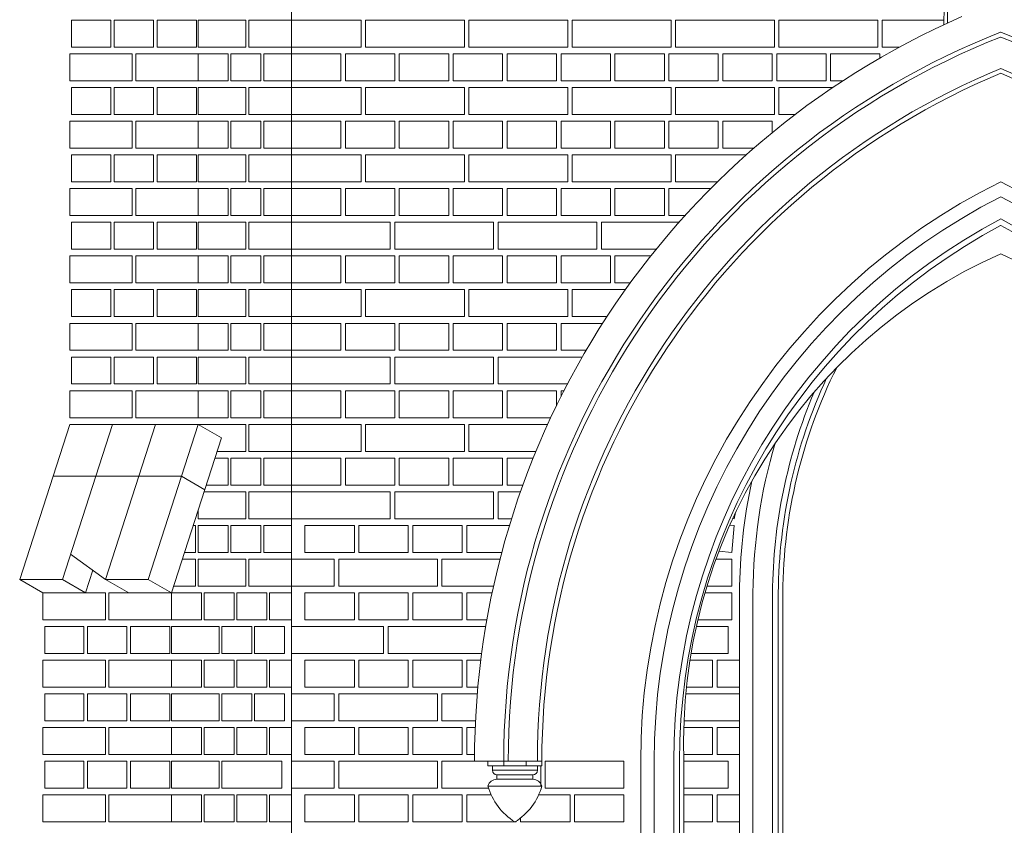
# Model space of a CAD drawing. Header units: millimetres. Extents: x -37887 to 94344, y -69777 to 116976.
# Tile 160 of 205: x 1814 to 4006, y 110778 to 112571. Entities that reach past the tile are written whole.
import ezdxf

# ---------------------------------------------------------------- set-up
doc = ezdxf.new("R2010")
doc.units = ezdxf.units.MM
doc.layers.add('02_odbudowa', color=7, linetype='Continuous', lineweight=30)
doc.layers.add('inwentarka dominiki', color=1, linetype='Continuous', lineweight=13)

# ---------------------------------------------------------------- blocks, each defined once
blk = doc.blocks.new('A$C548F19F9')
at = {"layer": 'inwentarka dominiki'}
for p, q in [((3491.5, 1606.6), (3491.5, 6616.6)), ((3089.2, 5416.6), (3001.8, 5416.6)), ((3001.8, 5416.6), (3001.8, 5356.6)), ((3089.2, 5356.6), (3089.2, 5416.6)), ((3184.6, 5416.6), (3097.1, 5416.6)), ((3097.1, 5416.6), (3097.1, 5356.6)), ((3184.6, 5356.6), (3184.6, 5416.6)), ((3280, 5416.6), (3192.5, 5416.6)), ((3192.5, 5416.6), (3192.5, 5356.6)), ((3280, 5356.6), (3280, 5416.6)), ((3283.9, 5356.6), (3283.9, 5416.6)), ((3283.9, 5416.6), (3390.1, 5416.6)), ((3390.1, 5416.6), (3390.1, 5356.6)), ((3396.2, 5356.6), (3396.2, 5416.6)), ((3396.2, 5416.6), (3491.5, 5416.6)), ((3491.5, 5416.6), (3491.5, 5356.6)), ((3491.5, 5416.6), (3491.5, 5356.6)), ((3646.5, 5416.6), (3491.5, 5416.6)), ((3646.5, 5356.6), (3646.5, 5416.6)), ((3656.5, 5416.6), (3656.5, 5356.6)), ((3876.5, 5416.6), (3656.5, 5416.6)), ((3876.5, 5356.6), (3876.5, 5416.6)), ((3886.5, 5416.6), (3886.5, 5356.6)), ((4106.5, 5416.6), (3886.5, 5416.6)), ((4106.5, 5356.6), (4106.5, 5416.6)), ((4116.5, 5416.6), (4116.5, 5356.6)), ((4336.5, 5416.6), (4116.5, 5416.6)), ((4336.5, 5356.6), (4336.5, 5416.6)), ((4346.5, 5416.6), (4346.5, 5356.6)), ((4566.5, 5416.6), (4346.5, 5416.6)), ((4566.5, 5356.6), (4566.5, 5416.6)), ((4576.5, 5416.6), (4576.5, 5356.6)), ((4796.5, 5416.6), (4576.5, 5416.6)), ((4796.5, 5356.6), (4796.5, 5416.6)), ((4944, 5416.6), (4806.5, 5416.6)), ((4806.5, 5416.6), (4806.5, 5356.6)), ((3001.8, 5356.6), (3089.2, 5356.6)), ((3097.1, 5356.6), (3184.6, 5356.6)), ((3192.5, 5356.6), (3280, 5356.6)), ((3390.1, 5356.6), (3283.9, 5356.6)), ((3491.5, 5356.6), (3396.2, 5356.6)), ((3491.5, 5356.6), (3646.5, 5356.6)), ((3656.5, 5356.6), (3876.5, 5356.6)), ((3886.5, 5356.6), (4106.5, 5356.6)), ((4116.5, 5356.6), (4336.5, 5356.6)), ((4346.5, 5356.6), (4566.5, 5356.6)), ((4576.5, 5356.6), (4796.5, 5356.6)), ((4806.5, 5356.6), (4845, 5356.6)), ((3136.9, 5341.6), (2997.8, 5341.6)), ((2997.8, 5341.6), (2997.8, 5281.6)), ((3136.9, 5281.6), (3136.9, 5341.6)), ((3283.9, 5341.6), (3144.8, 5341.6)), ((3144.8, 5341.6), (3144.8, 5281.6)), ((3283.9, 5281.6), (3283.9, 5341.6)), ((3283.9, 5281.6), (3283.9, 5341.6)), ((3283.9, 5341.6), (3350.7, 5341.6)), ((3350.7, 5341.6), (3350.7, 5281.6)), ((3356.8, 5281.6), (3356.8, 5341.6)), ((3356.8, 5341.6), (3423.5, 5341.6)), ((3423.5, 5341.6), (3423.5, 5281.6)), ((3429.6, 5281.6), (3429.6, 5341.6)), ((3429.6, 5341.6), (3491.5, 5341.6)), ((3491.5, 5341.6), (3491.5, 5281.6)), ((3491.5, 5281.6), (3491.5, 5341.6)), ((3491.5, 5341.6), (3601.5, 5341.6)), ((3601.5, 5341.6), (3601.5, 5281.6)), ((3611.5, 5281.6), (3611.5, 5341.6)), ((3611.5, 5341.6), (3721.5, 5341.6)), ((3721.5, 5341.6), (3721.5, 5281.6)), ((3731.5, 5281.6), (3731.5, 5341.6)), ((3731.5, 5341.6), (3841.5, 5341.6)), ((3841.5, 5341.6), (3841.5, 5281.6)), ((3851.5, 5281.6), (3851.5, 5341.6)), ((3851.5, 5341.6), (3961.5, 5341.6)), ((3961.5, 5341.6), (3961.5, 5281.6)), ((3971.5, 5281.6), (3971.5, 5341.6)), ((3971.5, 5341.6), (4081.5, 5341.6)), ((4081.5, 5341.6), (4081.5, 5281.6)), ((4091.5, 5281.6), (4091.5, 5341.6)), ((4091.5, 5341.6), (4201.5, 5341.6)), ((4201.5, 5341.6), (4201.5, 5281.6)), ((4211.5, 5281.6), (4211.5, 5341.6)), ((4211.5, 5341.6), (4321.5, 5341.6)), ((4321.5, 5341.6), (4321.5, 5281.6)), ((4331.5, 5281.6), (4331.5, 5341.6)), ((4331.5, 5341.6), (4441.5, 5341.6)), ((4441.5, 5341.6), (4441.5, 5281.6)), ((4451.5, 5281.6), (4451.5, 5341.6)), ((4451.5, 5341.6), (4561.5, 5341.6)), ((4561.5, 5341.6), (4561.5, 5281.6)), ((4571.5, 5281.6), (4571.5, 5341.6)), ((4571.5, 5341.6), (4681.5, 5341.6)), ((4681.5, 5341.6), (4681.5, 5281.6)), ((4691.5, 5281.6), (4691.5, 5341.6)), ((4691.5, 5341.6), (4801.5, 5341.6)), ((4801.5, 5341.6), (4801.5, 5332.2)), ((2997.8, 5281.6), (3136.9, 5281.6)), ((3089.2, 5266.6), (3001.8, 5266.6)), ((3001.8, 5266.6), (3001.8, 5206.6)), ((3089.2, 5206.6), (3089.2, 5266.6)), ((3184.6, 5266.6), (3097.1, 5266.6)), ((3097.1, 5266.6), (3097.1, 5206.6)), ((3144.8, 5281.6), (3283.9, 5281.6)), ((3184.6, 5206.6), (3184.6, 5266.6)), ((3280, 5266.6), (3192.5, 5266.6)), ((3192.5, 5266.6), (3192.5, 5206.6)), ((3280, 5206.6), (3280, 5266.6)), ((3350.7, 5281.6), (3283.9, 5281.6)), ((3283.9, 5206.6), (3283.9, 5266.6)), ((3283.9, 5266.6), (3390.1, 5266.6)), ((3423.5, 5281.6), (3356.8, 5281.6)), ((3390.1, 5266.6), (3390.1, 5206.6)), ((3396.2, 5206.6), (3396.2, 5266.6)), ((3396.2, 5266.6), (3491.5, 5266.6)), ((3491.5, 5281.6), (3429.6, 5281.6)), ((3601.5, 5281.6), (3491.5, 5281.6)), ((3491.5, 5266.6), (3491.5, 5206.6)), ((3491.5, 5266.6), (3491.5, 5206.6)), ((3646.5, 5266.6), (3491.5, 5266.6)), ((3721.5, 5281.6), (3611.5, 5281.6)), ((3646.5, 5206.6), (3646.5, 5266.6)), ((3656.5, 5266.6), (3656.5, 5206.6)), ((3876.5, 5266.6), (3656.5, 5266.6)), ((3841.5, 5281.6), (3731.5, 5281.6)), ((3961.5, 5281.6), (3851.5, 5281.6)), ((3876.5, 5206.6), (3876.5, 5266.6)), ((3886.5, 5266.6), (3886.5, 5206.6)), ((4106.5, 5266.6), (3886.5, 5266.6)), ((4081.5, 5281.6), (3971.5, 5281.6)), ((4201.5, 5281.6), (4091.5, 5281.6)), ((4106.5, 5206.6), (4106.5, 5266.6)), ((4116.5, 5266.6), (4116.5, 5206.6)), ((4336.5, 5266.6), (4116.5, 5266.6)), ((4321.5, 5281.6), (4211.5, 5281.6)), ((4441.5, 5281.6), (4331.5, 5281.6)), ((4336.5, 5206.6), (4336.5, 5266.6)), ((4346.5, 5266.6), (4346.5, 5206.6)), ((4566.5, 5266.6), (4346.5, 5266.6)), ((4561.5, 5281.6), (4451.5, 5281.6)), ((4566.5, 5206.6), (4566.5, 5266.6)), ((4681.5, 5281.6), (4571.5, 5281.6)), ((4696.6, 5266.6), (4576.5, 5266.6)), ((4576.5, 5266.6), (4576.5, 5206.6)), ((4719.2, 5281.6), (4691.5, 5281.6)), ((3001.8, 5206.6), (3089.2, 5206.6)), ((3097.1, 5206.6), (3184.6, 5206.6)), ((3192.5, 5206.6), (3280, 5206.6)), ((3390.1, 5206.6), (3283.9, 5206.6)), ((3491.5, 5206.6), (3396.2, 5206.6)), ((3491.5, 5206.6), (3646.5, 5206.6)), ((3656.5, 5206.6), (3876.5, 5206.6)), ((3886.5, 5206.6), (4106.5, 5206.6)), ((4116.5, 5206.6), (4336.5, 5206.6)), ((4346.5, 5206.6), (4566.5, 5206.6)), ((4576.5, 5206.6), (4612.9, 5206.6)), ((3136.9, 5191.6), (2997.8, 5191.6)), ((2997.8, 5191.6), (2997.8, 5131.6)), ((3136.9, 5131.6), (3136.9, 5191.6)), ((3283.9, 5191.6), (3144.8, 5191.6)), ((3144.8, 5191.6), (3144.8, 5131.6)), ((3283.9, 5131.6), (3283.9, 5191.6)), ((3283.9, 5131.6), (3283.9, 5191.6)), ((3283.9, 5191.6), (3350.7, 5191.6)), ((3350.7, 5191.6), (3350.7, 5131.6)), ((3356.8, 5131.6), (3356.8, 5191.6)), ((3356.8, 5191.6), (3423.5, 5191.6)), ((3423.5, 5191.6), (3423.5, 5131.6)), ((3429.6, 5131.6), (3429.6, 5191.6)), ((3429.6, 5191.6), (3491.5, 5191.6)), ((3491.5, 5191.6), (3491.5, 5131.6)), ((3491.5, 5131.6), (3491.5, 5191.6)), ((3491.5, 5191.6), (3601.5, 5191.6)), ((3601.5, 5191.6), (3601.5, 5131.6)), ((3611.5, 5131.6), (3611.5, 5191.6)), ((3611.5, 5191.6), (3721.5, 5191.6)), ((3721.5, 5191.6), (3721.5, 5131.6)), ((3731.5, 5131.6), (3731.5, 5191.6)), ((3731.5, 5191.6), (3841.5, 5191.6)), ((3841.5, 5191.6), (3841.5, 5131.6)), ((3851.5, 5131.6), (3851.5, 5191.6)), ((3851.5, 5191.6), (3961.5, 5191.6)), ((3961.5, 5191.6), (3961.5, 5131.6)), ((3971.5, 5131.6), (3971.5, 5191.6)), ((3971.5, 5191.6), (4081.5, 5191.6)), ((4081.5, 5191.6), (4081.5, 5131.6)), ((4091.5, 5131.6), (4091.5, 5191.6)), ((4091.5, 5191.6), (4201.5, 5191.6)), ((4201.5, 5191.6), (4201.5, 5131.6)), ((4211.5, 5131.6), (4211.5, 5191.6)), ((4211.5, 5191.6), (4321.5, 5191.6)), ((4321.5, 5191.6), (4321.5, 5131.6)), ((4331.5, 5131.6), (4331.5, 5191.6)), ((4331.5, 5191.6), (4441.5, 5191.6)), ((4441.5, 5191.6), (4441.5, 5131.6)), ((4451.5, 5131.6), (4451.5, 5191.6)), ((4451.5, 5191.6), (4561.5, 5191.6)), ((4561.5, 5191.6), (4561.5, 5166)), ((2997.8, 5131.6), (3136.9, 5131.6)), ((3144.8, 5131.6), (3283.9, 5131.6)), ((3350.7, 5131.6), (3283.9, 5131.6)), ((3423.5, 5131.6), (3356.8, 5131.6)), ((3491.5, 5131.6), (3429.6, 5131.6)), ((3601.5, 5131.6), (3491.5, 5131.6)), ((3721.5, 5131.6), (3611.5, 5131.6)), ((3841.5, 5131.6), (3731.5, 5131.6)), ((3961.5, 5131.6), (3851.5, 5131.6)), ((4081.5, 5131.6), (3971.5, 5131.6)), ((4201.5, 5131.6), (4091.5, 5131.6)), ((4321.5, 5131.6), (4211.5, 5131.6)), ((4441.5, 5131.6), (4331.5, 5131.6)), ((4520.7, 5131.6), (4451.5, 5131.6)), ((3089.2, 5116.6), (3001.8, 5116.6)), ((3001.8, 5116.6), (3001.8, 5056.6)), ((3089.2, 5056.6), (3089.2, 5116.6)), ((3184.6, 5116.6), (3097.1, 5116.6)), ((3097.1, 5116.6), (3097.1, 5056.6)), ((3184.6, 5056.6), (3184.6, 5116.6)), ((3280, 5116.6), (3192.5, 5116.6)), ((3192.5, 5116.6), (3192.5, 5056.6)), ((3280, 5056.6), (3280, 5116.6)), ((3283.9, 5056.6), (3283.9, 5116.6)), ((3283.9, 5116.6), (3390.1, 5116.6)), ((3390.1, 5116.6), (3390.1, 5056.6)), ((3396.2, 5056.6), (3396.2, 5116.6)), ((3396.2, 5116.6), (3491.5, 5116.6)), ((3491.5, 5116.6), (3491.5, 5056.6)), ((3491.5, 5116.6), (3491.5, 5056.6)), ((3646.5, 5116.6), (3491.5, 5116.6)), ((3646.5, 5056.6), (3646.5, 5116.6)), ((3656.5, 5116.6), (3656.5, 5056.6)), ((3876.5, 5116.6), (3656.5, 5116.6)), ((3876.5, 5056.6), (3876.5, 5116.6)), ((3886.5, 5116.6), (3886.5, 5056.6)), ((4106.5, 5116.6), (3886.5, 5116.6)), ((4106.5, 5056.6), (4106.5, 5116.6)), ((4116.5, 5116.6), (4116.5, 5056.6)), ((4336.5, 5116.6), (4116.5, 5116.6)), ((4336.5, 5056.6), (4336.5, 5116.6)), ((4503.7, 5116.6), (4346.5, 5116.6)), ((4346.5, 5116.6), (4346.5, 5056.6)), ((3136.9, 5041.6), (2997.8, 5041.6)), ((2997.8, 5041.6), (2997.8, 4981.6)), ((3001.8, 5056.6), (3089.2, 5056.6)), ((3097.1, 5056.6), (3184.6, 5056.6)), ((3136.9, 4981.6), (3136.9, 5041.6)), ((3283.9, 5041.6), (3144.8, 5041.6)), ((3144.8, 5041.6), (3144.8, 4981.6)), ((3192.5, 5056.6), (3280, 5056.6)), ((3390.1, 5056.6), (3283.9, 5056.6)), ((3283.9, 4981.6), (3283.9, 5041.6)), ((3283.9, 4981.6), (3283.9, 5041.6)), ((3283.9, 5041.6), (3350.7, 5041.6)), ((3350.7, 5041.6), (3350.7, 4981.6)), ((3356.8, 4981.6), (3356.8, 5041.6)), ((3356.8, 5041.6), (3423.5, 5041.6)), ((3491.5, 5056.6), (3396.2, 5056.6)), ((3423.5, 5041.6), (3423.5, 4981.6)), ((3429.6, 4981.6), (3429.6, 5041.6)), ((3429.6, 5041.6), (3491.5, 5041.6)), ((3491.5, 5056.6), (3646.5, 5056.6)), ((3491.5, 5041.6), (3491.5, 4981.6)), ((3491.5, 4981.6), (3491.5, 5041.6)), ((3491.5, 5041.6), (3601.5, 5041.6)), ((3601.5, 5041.6), (3601.5, 4981.6)), ((3611.5, 4981.6), (3611.5, 5041.6)), ((3611.5, 5041.6), (3721.5, 5041.6)), ((3656.5, 5056.6), (3876.5, 5056.6)), ((3721.5, 5041.6), (3721.5, 4981.6)), ((3731.5, 4981.6), (3731.5, 5041.6)), ((3731.5, 5041.6), (3841.5, 5041.6)), ((3841.5, 5041.6), (3841.5, 4981.6)), ((3851.5, 4981.6), (3851.5, 5041.6)), ((3851.5, 5041.6), (3961.5, 5041.6)), ((3886.5, 5056.6), (4106.5, 5056.6)), ((3961.5, 5041.6), (3961.5, 4981.6)), ((3971.5, 4981.6), (3971.5, 5041.6)), ((3971.5, 5041.6), (4081.5, 5041.6)), ((4081.5, 5041.6), (4081.5, 4981.6)), ((4091.5, 4981.6), (4091.5, 5041.6)), ((4091.5, 5041.6), (4201.5, 5041.6)), ((4116.5, 5056.6), (4336.5, 5056.6)), ((4201.5, 5041.6), (4201.5, 4981.6)), ((4211.5, 4981.6), (4211.5, 5041.6)), ((4211.5, 5041.6), (4321.5, 5041.6)), ((4321.5, 5041.6), (4321.5, 4981.6)), ((4331.5, 4981.6), (4331.5, 5041.6)), ((4331.5, 5041.6), (4424.5, 5041.6)), ((4346.5, 5056.6), (4439.6, 5056.6)), ((2997.8, 4981.6), (3136.9, 4981.6)), ((3144.8, 4981.6), (3283.9, 4981.6)), ((3350.7, 4981.6), (3283.9, 4981.6)), ((3423.5, 4981.6), (3356.8, 4981.6)), ((3491.5, 4981.6), (3429.6, 4981.6)), ((3601.5, 4981.6), (3491.5, 4981.6)), ((3721.5, 4981.6), (3611.5, 4981.6)), ((3841.5, 4981.6), (3731.5, 4981.6)), ((3961.5, 4981.6), (3851.5, 4981.6)), ((4081.5, 4981.6), (3971.5, 4981.6)), ((4201.5, 4981.6), (4091.5, 4981.6)), ((4321.5, 4981.6), (4211.5, 4981.6)), ((4367.6, 4981.6), (4331.5, 4981.6)), ((3089.2, 4966.6), (3001.8, 4966.6)), ((3001.8, 4966.6), (3001.8, 4906.6)), ((3089.2, 4906.6), (3089.2, 4966.6)), ((3184.6, 4966.6), (3097.1, 4966.6)), ((3097.1, 4966.6), (3097.1, 4906.6)), ((3184.6, 4906.6), (3184.6, 4966.6)), ((3280, 4966.6), (3192.5, 4966.6)), ((3192.5, 4966.6), (3192.5, 4906.6)), ((3280, 4906.6), (3280, 4966.6)), ((3283.9, 4906.6), (3283.9, 4966.6)), ((3283.9, 4966.6), (3390.1, 4966.6)), ((3390.1, 4966.6), (3390.1, 4906.6)), ((3396.2, 4906.6), (3396.2, 4966.6)), ((3396.2, 4966.6), (3491.5, 4966.6)), ((3491.5, 4966.6), (3491.5, 4906.6)), ((3491.5, 4966.6), (3491.5, 4906.6)), ((3711.5, 4966.6), (3491.5, 4966.6)), ((3711.5, 4906.6), (3711.5, 4966.6)), ((3721.5, 4966.6), (3721.5, 4906.6)), ((3941.5, 4966.6), (3721.5, 4966.6)), ((3941.5, 4906.6), (3941.5, 4966.6)), ((3951.5, 4966.6), (3951.5, 4906.6)), ((4171.5, 4966.6), (3951.5, 4966.6)), ((4171.5, 4906.6), (4171.5, 4966.6)), ((4354.1, 4966.6), (4181.5, 4966.6)), ((4181.5, 4966.6), (4181.5, 4906.6)), ((3136.9, 4891.6), (2997.8, 4891.6)), ((2997.8, 4891.6), (2997.8, 4831.6)), ((3001.8, 4906.6), (3089.2, 4906.6)), ((3097.1, 4906.6), (3184.6, 4906.6)), ((3136.9, 4831.6), (3136.9, 4891.6)), ((3283.9, 4891.6), (3144.8, 4891.6)), ((3144.8, 4891.6), (3144.8, 4831.6)), ((3192.5, 4906.6), (3280, 4906.6)), ((3390.1, 4906.6), (3283.9, 4906.6)), ((3283.9, 4831.6), (3283.9, 4891.6)), ((3283.9, 4831.6), (3283.9, 4891.6)), ((3283.9, 4891.6), (3350.7, 4891.6)), ((3350.7, 4891.6), (3350.7, 4831.6)), ((3356.8, 4831.6), (3356.8, 4891.6)), ((3356.8, 4891.6), (3423.5, 4891.6)), ((3491.5, 4906.6), (3396.2, 4906.6)), ((3423.5, 4891.6), (3423.5, 4831.6)), ((3429.6, 4831.6), (3429.6, 4891.6)), ((3429.6, 4891.6), (3491.5, 4891.6)), ((3491.5, 4906.6), (3711.5, 4906.6)), ((3491.5, 4891.6), (3491.5, 4831.6)), ((3491.5, 4831.6), (3491.5, 4891.6)), ((3491.5, 4891.6), (3601.5, 4891.6)), ((3601.5, 4891.6), (3601.5, 4831.6)), ((3611.5, 4831.6), (3611.5, 4891.6)), ((3611.5, 4891.6), (3721.5, 4891.6)), ((3721.5, 4906.6), (3941.5, 4906.6)), ((3721.5, 4891.6), (3721.5, 4831.6)), ((3731.5, 4831.6), (3731.5, 4891.6)), ((3731.5, 4891.6), (3841.5, 4891.6)), ((3841.5, 4891.6), (3841.5, 4831.6)), ((3851.5, 4831.6), (3851.5, 4891.6)), ((3851.5, 4891.6), (3961.5, 4891.6)), ((3951.5, 4906.6), (4171.5, 4906.6)), ((3961.5, 4891.6), (3961.5, 4831.6)), ((3971.5, 4831.6), (3971.5, 4891.6)), ((3971.5, 4891.6), (4081.5, 4891.6)), ((4081.5, 4891.6), (4081.5, 4831.6)), ((4091.5, 4831.6), (4091.5, 4891.6)), ((4091.5, 4891.6), (4201.5, 4891.6)), ((4181.5, 4906.6), (4303.2, 4906.6)), ((4201.5, 4891.6), (4201.5, 4831.6)), ((4211.5, 4831.6), (4211.5, 4891.6)), ((4211.5, 4891.6), (4291.2, 4891.6)), ((2997.8, 4831.6), (3136.9, 4831.6)), ((3144.8, 4831.6), (3283.9, 4831.6)), ((3350.7, 4831.6), (3283.9, 4831.6)), ((3423.5, 4831.6), (3356.8, 4831.6)), ((3491.5, 4831.6), (3429.6, 4831.6)), ((3601.5, 4831.6), (3491.5, 4831.6)), ((3721.5, 4831.6), (3611.5, 4831.6)), ((3841.5, 4831.6), (3731.5, 4831.6)), ((3961.5, 4831.6), (3851.5, 4831.6)), ((4081.5, 4831.6), (3971.5, 4831.6)), ((4201.5, 4831.6), (4091.5, 4831.6)), ((4245.5, 4831.6), (4211.5, 4831.6)), ((3089.2, 4816.6), (3001.8, 4816.6)), ((3001.8, 4816.6), (3001.8, 4756.6)), ((3089.2, 4756.6), (3089.2, 4816.6)), ((3184.6, 4816.6), (3097.1, 4816.6)), ((3097.1, 4816.6), (3097.1, 4756.6)), ((3184.6, 4756.6), (3184.6, 4816.6)), ((3280, 4816.6), (3192.5, 4816.6)), ((3192.5, 4816.6), (3192.5, 4756.6)), ((3280, 4756.6), (3280, 4816.6)), ((3283.9, 4756.6), (3283.9, 4816.6)), ((3283.9, 4816.6), (3390.1, 4816.6)), ((3390.1, 4816.6), (3390.1, 4756.6)), ((3396.2, 4756.6), (3396.2, 4816.6)), ((3396.2, 4816.6), (3491.5, 4816.6)), ((3491.5, 4816.6), (3491.5, 4756.6)), ((3491.5, 4816.6), (3491.5, 4756.6)), ((3646.5, 4816.6), (3491.5, 4816.6)), ((3646.5, 4756.6), (3646.5, 4816.6)), ((3656.5, 4816.6), (3656.5, 4756.6)), ((3876.5, 4816.6), (3656.5, 4816.6)), ((3876.5, 4756.6), (3876.5, 4816.6)), ((3886.5, 4816.6), (3886.5, 4756.6)), ((4106.5, 4816.6), (3886.5, 4816.6)), ((4106.5, 4756.6), (4106.5, 4816.6)), ((4234.7, 4816.6), (4116.5, 4816.6)), ((4116.5, 4816.6), (4116.5, 4756.6)), ((3001.8, 4756.6), (3089.2, 4756.6)), ((3097.1, 4756.6), (3184.6, 4756.6)), ((3192.5, 4756.6), (3280, 4756.6)), ((3390.1, 4756.6), (3283.9, 4756.6)), ((3491.5, 4756.6), (3396.2, 4756.6)), ((3491.5, 4756.6), (3646.5, 4756.6)), ((3656.5, 4756.6), (3876.5, 4756.6)), ((3886.5, 4756.6), (4106.5, 4756.6)), ((4116.5, 4756.6), (4193.7, 4756.6)), ((3136.9, 4741.6), (2997.8, 4741.6)), ((2997.8, 4741.6), (2997.8, 4681.6)), ((3136.9, 4681.6), (3136.9, 4741.6)), ((3283.9, 4741.6), (3144.8, 4741.6)), ((3144.8, 4741.6), (3144.8, 4681.6)), ((3283.9, 4681.6), (3283.9, 4741.6)), ((3283.9, 4681.6), (3283.9, 4741.6)), ((3283.9, 4741.6), (3350.7, 4741.6)), ((3350.7, 4741.6), (3350.7, 4681.6)), ((3356.8, 4681.6), (3356.8, 4741.6)), ((3356.8, 4741.6), (3423.5, 4741.6)), ((3423.5, 4741.6), (3423.5, 4681.6)), ((3429.6, 4681.6), (3429.6, 4741.6)), ((3429.6, 4741.6), (3491.5, 4741.6)), ((3491.5, 4741.6), (3491.5, 4681.6)), ((3491.5, 4681.6), (3491.5, 4741.6)), ((3491.5, 4741.6), (3601.5, 4741.6)), ((3601.5, 4741.6), (3601.5, 4681.6)), ((3611.5, 4681.6), (3611.5, 4741.6)), ((3611.5, 4741.6), (3721.5, 4741.6)), ((3721.5, 4741.6), (3721.5, 4681.6)), ((3731.5, 4681.6), (3731.5, 4741.6)), ((3731.5, 4741.6), (3841.5, 4741.6)), ((3841.5, 4741.6), (3841.5, 4681.6)), ((3851.5, 4681.6), (3851.5, 4741.6)), ((3851.5, 4741.6), (3961.5, 4741.6)), ((3961.5, 4741.6), (3961.5, 4681.6)), ((3971.5, 4681.6), (3971.5, 4741.6)), ((3971.5, 4741.6), (4081.5, 4741.6)), ((4081.5, 4741.6), (4081.5, 4681.6)), ((4091.5, 4681.6), (4091.5, 4741.6)), ((4091.5, 4741.6), (4184, 4741.6)), ((2997.8, 4681.6), (3136.9, 4681.6)), ((3144.8, 4681.6), (3283.9, 4681.6)), ((3350.7, 4681.6), (3283.9, 4681.6)), ((3423.5, 4681.6), (3356.8, 4681.6)), ((3491.5, 4681.6), (3429.6, 4681.6)), ((3601.5, 4681.6), (3491.5, 4681.6)), ((3721.5, 4681.6), (3611.5, 4681.6)), ((3841.5, 4681.6), (3731.5, 4681.6)), ((3961.5, 4681.6), (3851.5, 4681.6)), ((4081.5, 4681.6), (3971.5, 4681.6)), ((4147.3, 4681.6), (4091.5, 4681.6)), ((3089.2, 4666.6), (3001.8, 4666.6)), ((3001.8, 4666.6), (3001.8, 4606.6)), ((3089.2, 4606.6), (3089.2, 4666.6)), ((3184.6, 4666.6), (3097.1, 4666.6)), ((3097.1, 4666.6), (3097.1, 4606.6)), ((3184.6, 4606.6), (3184.6, 4666.6)), ((3280, 4666.6), (3192.5, 4666.6)), ((3192.5, 4666.6), (3192.5, 4606.6)), ((3280, 4606.6), (3280, 4666.6)), ((3283.9, 4606.6), (3283.9, 4666.6)), ((3283.9, 4666.6), (3390.1, 4666.6)), ((3390.1, 4666.6), (3390.1, 4606.6)), ((3396.2, 4606.6), (3396.2, 4666.6)), ((3396.2, 4666.6), (3491.5, 4666.6)), ((3491.5, 4666.6), (3491.5, 4606.6)), ((3491.5, 4666.6), (3491.5, 4606.6)), ((3711.5, 4666.6), (3491.5, 4666.6)), ((3711.5, 4606.6), (3711.5, 4666.6)), ((3721.5, 4666.6), (3721.5, 4606.6)), ((3941.5, 4666.6), (3721.5, 4666.6)), ((3941.5, 4606.6), (3941.5, 4666.6)), ((4138.6, 4666.6), (3951.5, 4666.6)), ((3951.5, 4666.6), (3951.5, 4606.6)), ((3001.8, 4606.6), (3089.2, 4606.6)), ((3097.1, 4606.6), (3184.6, 4606.6)), ((3192.5, 4606.6), (3280, 4606.6)), ((3390.1, 4606.6), (3283.9, 4606.6)), ((3491.5, 4606.6), (3396.2, 4606.6)), ((3491.5, 4606.6), (3711.5, 4606.6)), ((3721.5, 4606.6), (3941.5, 4606.6)), ((3951.5, 4606.6), (4105.7, 4606.6)), ((3136.9, 4591.6), (2997.8, 4591.6)), ((2997.8, 4591.6), (2997.8, 4531.6)), ((3136.9, 4531.6), (3136.9, 4591.6)), ((3283.9, 4591.6), (3144.8, 4591.6)), ((3144.8, 4591.6), (3144.8, 4531.6)), ((3283.9, 4531.6), (3283.9, 4591.6)), ((3283.9, 4531.6), (3283.9, 4591.6)), ((3283.9, 4591.6), (3350.7, 4591.6)), ((3350.7, 4591.6), (3350.7, 4531.6)), ((3356.8, 4531.6), (3356.8, 4591.6)), ((3356.8, 4591.6), (3423.5, 4591.6)), ((3423.5, 4591.6), (3423.5, 4531.6)), ((3429.6, 4531.6), (3429.6, 4591.6)), ((3429.6, 4591.6), (3491.5, 4591.6)), ((3491.5, 4591.6), (3491.5, 4531.6)), ((3491.5, 4531.6), (3491.5, 4591.6)), ((3491.5, 4591.6), (3601.5, 4591.6)), ((3601.5, 4591.6), (3601.5, 4531.6)), ((3611.5, 4531.6), (3611.5, 4591.6)), ((3611.5, 4591.6), (3721.5, 4591.6)), ((3721.5, 4591.6), (3721.5, 4531.6)), ((3731.5, 4531.6), (3731.5, 4591.6)), ((3731.5, 4591.6), (3841.5, 4591.6)), ((3841.5, 4591.6), (3841.5, 4531.6)), ((3851.5, 4531.6), (3851.5, 4591.6)), ((3851.5, 4591.6), (3961.5, 4591.6)), ((3961.5, 4591.6), (3961.5, 4531.6)), ((3971.5, 4531.6), (3971.5, 4591.6)), ((3971.5, 4591.6), (4081.5, 4591.6)), ((4081.5, 4591.6), (4081.5, 4558.8)), ((4091.5, 4579), (4091.5, 4591.6)), ((4091.5, 4591.6), (4097.9, 4591.6)), ((2997.8, 4516.6), (2886.5, 4171.6)), ((3092.9, 4516.6), (2981.6, 4171.6)), ((2997.8, 4531.6), (3136.9, 4531.6)), ((3283.9, 4516.6), (2997.8, 4516.6)), ((3188.8, 4516.6), (3077.5, 4171.6)), ((3144.8, 4531.6), (3283.9, 4531.6)), ((3283.9, 4516.6), (3172.7, 4171.6)), ((3350.7, 4531.6), (3283.9, 4531.6)), ((3283.9, 4516.6), (3335.6, 4486.6)), ((3283.9, 4516.6), (3283.9, 4516.6)), ((3283.9, 4516.6), (3390.1, 4516.6)), ((3423.5, 4531.6), (3356.8, 4531.6)), ((3390.1, 4516.6), (3390.1, 4456.6)), ((3396.2, 4456.6), (3396.2, 4516.6)), ((3396.2, 4516.6), (3491.5, 4516.6)), ((3491.5, 4531.6), (3429.6, 4531.6)), ((3601.5, 4531.6), (3491.5, 4531.6)), ((3491.5, 4516.6), (3491.5, 4456.6)), ((3491.5, 4516.6), (3491.5, 4456.6)), ((3646.5, 4516.6), (3491.5, 4516.6)), ((3721.5, 4531.6), (3611.5, 4531.6)), ((3646.5, 4456.6), (3646.5, 4516.6)), ((3656.5, 4516.6), (3656.5, 4456.6)), ((3876.5, 4516.6), (3656.5, 4516.6)), ((3841.5, 4531.6), (3731.5, 4531.6)), ((3961.5, 4531.6), (3851.5, 4531.6)), ((3876.5, 4456.6), (3876.5, 4516.6)), ((4061.6, 4516.6), (3886.5, 4516.6)), ((3886.5, 4516.6), (3886.5, 4456.6)), ((4068.5, 4531.6), (3971.5, 4531.6)), ((3335.6, 4486.6), (3224.3, 4141.6)), ((3390.1, 4456.6), (3325.9, 4456.6)), ((3491.5, 4456.6), (3396.2, 4456.6)), ((3491.5, 4456.6), (3646.5, 4456.6)), ((3656.5, 4456.6), (3876.5, 4456.6)), ((3886.5, 4456.6), (4035.6, 4456.6)), ((3321.1, 4441.6), (3350.7, 4441.6)), ((3350.7, 4441.6), (3350.7, 4381.6)), ((3356.8, 4381.6), (3356.8, 4441.6)), ((3356.8, 4441.6), (3423.5, 4441.6)), ((3423.5, 4441.6), (3423.5, 4381.6)), ((3429.6, 4381.6), (3429.6, 4441.6)), ((3429.6, 4441.6), (3491.5, 4441.6)), ((3491.5, 4441.6), (3491.5, 4381.6)), ((3491.5, 4381.6), (3491.5, 4441.6)), ((3491.5, 4441.6), (3601.5, 4441.6)), ((3601.5, 4441.6), (3601.5, 4381.6)), ((3611.5, 4381.6), (3611.5, 4441.6)), ((3611.5, 4441.6), (3721.5, 4441.6)), ((3721.5, 4441.6), (3721.5, 4381.6)), ((3731.5, 4381.6), (3731.5, 4441.6)), ((3731.5, 4441.6), (3841.5, 4441.6)), ((3841.5, 4441.6), (3841.5, 4381.6)), ((3851.5, 4381.6), (3851.5, 4441.6)), ((3851.5, 4441.6), (3961.5, 4441.6)), ((3961.5, 4441.6), (3961.5, 4381.6)), ((3971.5, 4381.6), (3971.5, 4441.6)), ((3971.5, 4441.6), (4029.5, 4441.6)), ((3246.6, 4401), (2960.5, 4401)), ((3246.6, 4401), (3298.3, 4371)), ((3296.9, 4366.6), (3390.1, 4366.6)), ((3350.7, 4381.6), (3301.7, 4381.6)), ((3423.5, 4381.6), (3356.8, 4381.6)), ((3390.1, 4366.6), (3390.1, 4306.6)), ((3396.2, 4306.6), (3396.2, 4366.6)), ((3396.2, 4366.6), (3491.5, 4366.6)), ((3491.5, 4381.6), (3429.6, 4381.6)), ((3601.5, 4381.6), (3491.5, 4381.6)), ((3491.5, 4366.6), (3491.5, 4306.6)), ((3491.5, 4366.6), (3491.5, 4306.6)), ((3711.5, 4366.6), (3491.5, 4366.6)), ((3721.5, 4381.6), (3611.5, 4381.6)), ((3711.5, 4306.6), (3711.5, 4366.6)), ((3721.5, 4366.6), (3721.5, 4306.6)), ((3941.5, 4366.6), (3721.5, 4366.6)), ((3841.5, 4381.6), (3731.5, 4381.6)), ((3961.5, 4381.6), (3851.5, 4381.6)), ((3941.5, 4306.6), (3941.5, 4366.6)), ((3951.5, 4306.6), (3951.5, 4366.6)), ((3951.5, 4366.6), (4001.2, 4366.6)), ((4006.6, 4381.6), (3971.5, 4381.6)), ((3283.9, 4306.6), (3283.9, 4326.4)), ((3390.1, 4306.6), (3283.9, 4306.6)), ((3491.5, 4306.6), (3396.2, 4306.6)), ((3491.5, 4306.6), (3711.5, 4306.6)), ((3721.5, 4306.6), (3941.5, 4306.6)), ((3981.3, 4306.6), (3951.5, 4306.6)), ((3272.7, 4291.6), (3277.9, 4291.6)), ((3277.9, 4291.6), (3277.9, 4231.6)), ((3283.9, 4231.6), (3283.9, 4291.6)), ((3283.9, 4291.6), (3350.7, 4291.6)), ((3350.7, 4291.6), (3350.7, 4231.6)), ((3356.8, 4231.6), (3356.8, 4291.6)), ((3356.8, 4291.6), (3423.5, 4291.6)), ((3423.5, 4291.6), (3423.5, 4231.6)), ((3429.6, 4231.6), (3429.6, 4291.6)), ((3429.6, 4291.6), (3491.5, 4291.6)), ((3491.5, 4291.6), (3491.5, 4231.6)), ((3521.5, 4231.6), (3521.5, 4291.6)), ((3521.5, 4291.6), (3631.5, 4291.6)), ((3631.5, 4291.6), (3631.5, 4231.6)), ((3641.5, 4231.6), (3641.5, 4291.6)), ((3641.5, 4291.6), (3751.5, 4291.6)), ((3751.5, 4291.6), (3751.5, 4231.6)), ((3761.5, 4231.6), (3761.5, 4291.6)), ((3761.5, 4291.6), (3871.5, 4291.6)), ((3871.5, 4291.6), (3871.5, 4231.6)), ((3881.5, 4231.6), (3881.5, 4291.6)), ((3881.5, 4291.6), (3976.7, 4291.6)), ((3277.9, 4231.6), (3253.4, 4231.6)), ((3350.7, 4231.6), (3283.9, 4231.6)), ((3423.5, 4231.6), (3356.8, 4231.6)), ((3491.5, 4231.6), (3429.6, 4231.6)), ((3631.5, 4231.6), (3521.5, 4231.6)), ((3751.5, 4231.6), (3641.5, 4231.6)), ((3871.5, 4231.6), (3761.5, 4231.6)), ((3959.6, 4231.6), (3881.5, 4231.6)), ((3077.5, 4171.6), (2999.7, 4227.6)), ((3248.5, 4216.6), (3277.9, 4216.6)), ((3277.9, 4216.6), (3277.9, 4156.6)), ((3283.9, 4156.6), (3283.9, 4216.6)), ((3283.9, 4216.6), (3390.1, 4216.6)), ((3390.1, 4216.6), (3390.1, 4156.6)), ((3396.2, 4156.6), (3396.2, 4216.6)), ((3396.2, 4216.6), (3491.5, 4216.6)), ((3491.5, 4216.6), (3491.5, 4156.6)), ((3491.5, 4156.6), (3491.5, 4216.6)), ((3491.5, 4216.6), (3586.5, 4216.6)), ((3586.5, 4216.6), (3586.5, 4156.6)), ((3596.5, 4156.6), (3596.5, 4216.6)), ((3596.5, 4216.6), (3816.5, 4216.6)), ((3816.5, 4216.6), (3816.5, 4156.6)), ((3826.5, 4156.6), (3826.5, 4216.6)), ((3826.5, 4216.6), (3955.7, 4216.6)), ((3049.5, 4191.8), (3033.3, 4141.6)), ((2886.5, 4171.6), (2981.6, 4171.6)), ((2886.5, 4171.6), (2938.2, 4141.6)), ((2981.6, 4171.6), (3033.3, 4141.6)), ((3077.5, 4171.6), (3129.2, 4141.6)), ((3077.5, 4171.6), (3172.7, 4171.6)), ((3172.7, 4171.6), (3224.3, 4141.6)), ((3277.9, 4156.6), (3229.2, 4156.6)), ((3390.1, 4156.6), (3283.9, 4156.6)), ((3491.5, 4156.6), (3396.2, 4156.6)), ((3586.5, 4156.6), (3491.5, 4156.6)), ((3816.5, 4156.6), (3596.5, 4156.6)), ((3941.3, 4156.6), (3826.5, 4156.6)), ((3077.3, 4141.6), (2938.2, 4141.6)), ((2938.2, 4141.6), (2938.2, 4081.6)), ((3077.3, 4081.6), (3077.3, 4141.6)), ((3224.3, 4141.6), (3085.2, 4141.6)), ((3085.2, 4141.6), (3085.2, 4081.6)), ((3224.3, 4081.6), (3224.3, 4141.6)), ((3224.3, 4081.6), (3224.3, 4141.6)), ((3224.3, 4141.6), (3291.1, 4141.6)), ((3291.1, 4141.6), (3291.1, 4081.6)), ((3297.1, 4081.6), (3297.1, 4141.6)), ((3297.1, 4141.6), (3363.9, 4141.6)), ((3363.9, 4141.6), (3363.9, 4081.6)), ((3369.9, 4081.6), (3369.9, 4141.6)), ((3369.9, 4141.6), (3436.7, 4141.6)), ((3436.7, 4141.6), (3436.7, 4081.6)), ((3442.7, 4081.6), (3442.7, 4141.6)), ((3442.7, 4141.6), (3491.5, 4141.6)), ((3491.5, 4141.6), (3491.5, 4081.6)), ((3521.5, 4081.6), (3521.5, 4141.6)), ((3521.5, 4141.6), (3631.5, 4141.6)), ((3631.5, 4141.6), (3631.5, 4081.6)), ((3641.5, 4081.6), (3641.5, 4141.6)), ((3641.5, 4141.6), (3751.5, 4141.6)), ((3751.5, 4141.6), (3751.5, 4081.6)), ((3761.5, 4081.6), (3761.5, 4141.6)), ((3761.5, 4141.6), (3871.5, 4141.6)), ((3871.5, 4141.6), (3871.5, 4081.6)), ((3881.5, 4081.6), (3881.5, 4141.6)), ((3881.5, 4141.6), (3938.1, 4141.6)), ((2938.2, 4081.6), (3077.3, 4081.6)), ((3085.2, 4081.6), (3224.3, 4081.6)), ((3291.1, 4081.6), (3224.3, 4081.6)), ((3363.9, 4081.6), (3297.1, 4081.6)), ((3436.7, 4081.6), (3369.9, 4081.6)), ((3491.5, 4081.6), (3442.7, 4081.6)), ((3631.5, 4081.6), (3521.5, 4081.6)), ((3751.5, 4081.6), (3641.5, 4081.6)), ((3871.5, 4081.6), (3761.5, 4081.6)), ((3926.4, 4081.6), (3881.5, 4081.6)), ((3029.6, 4066.6), (2942.1, 4066.6)), ((2942.1, 4066.6), (2942.1, 4006.6)), ((3029.6, 4006.6), (3029.6, 4066.6)), ((3125, 4066.6), (3037.5, 4066.6)), ((3037.5, 4066.6), (3037.5, 4006.6)), ((3125, 4006.6), (3125, 4066.6)), ((3220.4, 4066.6), (3132.9, 4066.6)), ((3132.9, 4066.6), (3132.9, 4006.6)), ((3220.4, 4006.6), (3220.4, 4066.6)), ((3224.3, 4006.6), (3224.3, 4066.6)), ((3224.3, 4066.6), (3330.5, 4066.6)), ((3330.5, 4066.6), (3330.5, 4006.6)), ((3336.6, 4006.6), (3336.6, 4066.6)), ((3336.6, 4066.6), (3403.3, 4066.6)), ((3403.3, 4066.6), (3403.3, 4006.6)), ((3409.4, 4006.6), (3409.4, 4066.6)), ((3409.4, 4066.6), (3476.1, 4066.6)), ((3476.1, 4066.6), (3476.1, 4006.6)), ((3491.5, 4006.6), (3491.5, 4066.6)), ((3491.5, 4066.6), (3696.5, 4066.6)), ((3696.5, 4066.6), (3696.5, 4006.6)), ((3706.5, 4006.6), (3706.5, 4066.6)), ((3706.5, 4066.6), (3923.9, 4066.6)), ((3077.3, 3991.6), (2938.2, 3991.6)), ((2938.2, 3991.6), (2938.2, 3931.6)), ((2942.1, 4006.6), (3029.6, 4006.6)), ((3037.5, 4006.6), (3125, 4006.6)), ((3077.3, 3931.6), (3077.3, 3991.6)), ((3224.3, 3991.6), (3085.2, 3991.6)), ((3085.2, 3991.6), (3085.2, 3931.6)), ((3132.9, 4006.6), (3220.4, 4006.6)), ((3330.5, 4006.6), (3224.3, 4006.6)), ((3224.3, 3931.6), (3224.3, 3991.6)), ((3224.3, 3931.6), (3224.3, 3991.6)), ((3224.3, 3991.6), (3291.1, 3991.6)), ((3291.1, 3991.6), (3291.1, 3931.6)), ((3297.1, 3931.6), (3297.1, 3991.6)), ((3297.1, 3991.6), (3363.9, 3991.6)), ((3403.3, 4006.6), (3336.6, 4006.6)), ((3363.9, 3991.6), (3363.9, 3931.6)), ((3369.9, 3931.6), (3369.9, 3991.6)), ((3369.9, 3991.6), (3436.7, 3991.6)), ((3476.1, 4006.6), (3409.4, 4006.6)), ((3436.7, 3991.6), (3436.7, 3931.6)), ((3442.7, 3931.6), (3442.7, 3991.6)), ((3442.7, 3991.6), (3491.5, 3991.6)), ((3696.5, 4006.6), (3491.5, 4006.6)), ((3491.5, 3991.6), (3491.5, 3931.6)), ((3521.5, 3931.6), (3521.5, 3991.6)), ((3521.5, 3991.6), (3631.5, 3991.6)), ((3631.5, 3991.6), (3631.5, 3931.6)), ((3641.5, 3931.6), (3641.5, 3991.6)), ((3641.5, 3991.6), (3751.5, 3991.6)), ((3914.8, 4006.6), (3706.5, 4006.6)), ((3751.5, 3991.6), (3751.5, 3931.6)), ((3761.5, 3931.6), (3761.5, 3991.6)), ((3761.5, 3991.6), (3871.5, 3991.6)), ((3871.5, 3991.6), (3871.5, 3931.6)), ((3881.5, 3931.6), (3881.5, 3991.6)), ((3881.5, 3991.6), (3912.9, 3991.6)), ((2938.2, 3931.6), (3077.3, 3931.6)), ((3085.2, 3931.6), (3224.3, 3931.6)), ((3291.1, 3931.6), (3224.3, 3931.6)), ((3363.9, 3931.6), (3297.1, 3931.6)), ((3436.7, 3931.6), (3369.9, 3931.6)), ((3491.5, 3931.6), (3442.7, 3931.6)), ((3631.5, 3931.6), (3521.5, 3931.6)), ((3751.5, 3931.6), (3641.5, 3931.6)), ((3871.5, 3931.6), (3761.5, 3931.6)), ((3906.3, 3931.6), (3881.5, 3931.6)), ((3029.6, 3916.6), (2942.1, 3916.6)), ((2942.1, 3916.6), (2942.1, 3856.6)), ((3029.6, 3856.6), (3029.6, 3916.6)), ((3125, 3916.6), (3037.5, 3916.6)), ((3037.5, 3916.6), (3037.5, 3856.6)), ((3125, 3856.6), (3125, 3916.6)), ((3220.4, 3916.6), (3132.9, 3916.6)), ((3132.9, 3916.6), (3132.9, 3856.6)), ((3220.4, 3856.6), (3220.4, 3916.6)), ((3224.3, 3856.6), (3224.3, 3916.6)), ((3224.3, 3916.6), (3330.5, 3916.6)), ((3330.5, 3916.6), (3330.5, 3856.6)), ((3336.6, 3856.6), (3336.6, 3916.6)), ((3336.6, 3916.6), (3403.3, 3916.6)), ((3403.3, 3916.6), (3403.3, 3856.6)), ((3409.4, 3856.6), (3409.4, 3916.6)), ((3409.4, 3916.6), (3476.1, 3916.6)), ((3476.1, 3916.6), (3476.1, 3856.6)), ((3491.5, 3856.6), (3491.5, 3916.6)), ((3491.5, 3916.6), (3586.5, 3916.6)), ((3586.5, 3916.6), (3586.5, 3856.6)), ((3596.5, 3856.6), (3596.5, 3916.6)), ((3596.5, 3916.6), (3816.5, 3916.6)), ((3816.5, 3916.6), (3816.5, 3856.6)), ((3826.5, 3856.6), (3826.5, 3916.6)), ((3826.5, 3916.6), (3905, 3916.6)), ((3077.3, 3841.6), (2938.2, 3841.6)), ((2938.2, 3841.6), (2938.2, 3781.6)), ((2942.1, 3856.6), (3029.6, 3856.6)), ((3037.5, 3856.6), (3125, 3856.6)), ((3077.3, 3781.6), (3077.3, 3841.6)), ((3224.3, 3841.6), (3085.2, 3841.6)), ((3085.2, 3841.6), (3085.2, 3781.6)), ((3132.9, 3856.6), (3220.4, 3856.6)), ((3330.5, 3856.6), (3224.3, 3856.6)), ((3224.3, 3781.6), (3224.3, 3841.6)), ((3224.3, 3781.6), (3224.3, 3841.6)), ((3224.3, 3841.6), (3291.1, 3841.6)), ((3291.1, 3841.6), (3291.1, 3781.6)), ((3297.1, 3781.6), (3297.1, 3841.6)), ((3297.1, 3841.6), (3363.9, 3841.6)), ((3403.3, 3856.6), (3336.6, 3856.6)), ((3363.9, 3841.6), (3363.9, 3781.6)), ((3369.9, 3781.6), (3369.9, 3841.6)), ((3369.9, 3841.6), (3436.7, 3841.6)), ((3476.1, 3856.6), (3409.4, 3856.6)), ((3436.7, 3841.6), (3436.7, 3781.6)), ((3442.7, 3781.6), (3442.7, 3841.6)), ((3442.7, 3841.6), (3491.5, 3841.6)), ((3586.5, 3856.6), (3491.5, 3856.6)), ((3491.5, 3841.6), (3491.5, 3781.6)), ((3521.5, 3781.6), (3521.5, 3841.6)), ((3521.5, 3841.6), (3631.5, 3841.6)), ((3816.5, 3856.6), (3596.5, 3856.6)), ((3631.5, 3841.6), (3631.5, 3781.6)), ((3641.5, 3781.6), (3641.5, 3841.6)), ((3641.5, 3841.6), (3751.5, 3841.6)), ((3751.5, 3841.6), (3751.5, 3781.6)), ((3761.5, 3781.6), (3761.5, 3841.6)), ((3761.5, 3841.6), (3871.5, 3841.6)), ((3901, 3856.6), (3826.5, 3856.6)), ((3871.5, 3841.6), (3871.5, 3781.6)), ((3881.5, 3781.6), (3881.5, 3841.6)), ((3881.5, 3841.6), (3900.4, 3841.6)), ((2938.2, 3781.6), (3077.3, 3781.6)), ((3085.2, 3781.6), (3224.3, 3781.6)), ((3291.1, 3781.6), (3224.3, 3781.6)), ((3363.9, 3781.6), (3297.1, 3781.6)), ((3436.7, 3781.6), (3369.9, 3781.6)), ((3491.5, 3781.6), (3442.7, 3781.6)), ((3631.5, 3781.6), (3521.5, 3781.6)), ((3751.5, 3781.6), (3641.5, 3781.6)), ((3871.5, 3781.6), (3761.5, 3781.6)), ((3898.9, 3781.6), (3881.5, 3781.6)), ((3029.6, 3766.6), (2942.1, 3766.6)), ((2942.1, 3766.6), (2942.1, 3706.6)), ((3029.6, 3706.6), (3029.6, 3766.6)), ((3125, 3766.6), (3037.5, 3766.6)), ((3037.5, 3766.6), (3037.5, 3706.6)), ((3125, 3706.6), (3125, 3766.6)), ((3220.4, 3766.6), (3132.9, 3766.6)), ((3132.9, 3766.6), (3132.9, 3706.6)), ((3220.4, 3706.6), (3220.4, 3766.6)), ((3224.3, 3706.6), (3224.3, 3766.6)), ((3224.3, 3766.6), (3330.5, 3766.6)), ((3330.5, 3766.6), (3330.5, 3706.6)), ((3336.6, 3706.6), (3336.6, 3766.6)), ((3336.6, 3766.6), (3470.1, 3766.6)), ((3470.1, 3766.6), (3470.1, 3706.6)), ((3491.5, 3706.6), (3491.5, 3766.6)), ((3491.5, 3766.6), (3586.5, 3766.6)), ((3586.5, 3766.6), (3586.5, 3706.6)), ((3596.5, 3706.6), (3596.5, 3766.6)), ((3596.5, 3766.6), (3816.5, 3766.6)), ((3816.5, 3766.6), (3816.5, 3706.6)), ((3826.5, 3706.6), (3826.5, 3766.6)), ((3826.5, 3766.6), (4046.5, 3766.6)), ((4048.8, 3766.6), (3898.8, 3766.6)), ((3928.8, 3766.6), (3928.8, 3756.6)), ((4048.8, 3756.6), (3928.8, 3756.6)), ((3938.8, 3746.6), (3938.8, 3756.6)), ((3963.9, 3766.6), (3963.9, 3756.6)), ((4013.7, 3766.6), (4013.7, 3756.6)), ((4038.8, 3746.6), (4038.8, 3756.6)), ((4046.5, 3756.6), (4046.5, 3711.6)), ((4048.8, 3766.6), (4048.8, 3756.6)), ((4056.5, 3706.6), (4056.5, 3766.6)), ((4056.5, 3766.6), (4231.5, 3766.6)), ((4231.5, 3766.6), (4231.5, 3706.6)), ((4268.8, 3766.6), (4268.8, 1606.6)), ((4268.8, 3766.6), (4268.8, 1606.6)), ((4298.7, 3766.6), (4298.7, 1606.6)), ((4342.3, 3766.6), (4342.3, 1606.6)), ((4355.1, 1606.6), (4355.1, 3766.6)), ((4365.1, 1606.6), (4365.1, 3766.6)), ((4038.8, 3746.6), (3938.8, 3746.6)), ((4028.8, 3736.6), (3948.8, 3736.6)), ((3948.8, 3726.6), (3948.8, 3736.6)), ((4028.8, 3726.6), (3948.8, 3726.6)), ((4028.8, 3726.6), (4028.8, 3736.6)), ((2942.1, 3706.6), (3029.6, 3706.6)), ((3037.5, 3706.6), (3125, 3706.6)), ((3132.9, 3706.6), (3220.4, 3706.6)), ((3330.5, 3706.6), (3224.3, 3706.6)), ((3470.1, 3706.6), (3336.6, 3706.6)), ((3586.5, 3706.6), (3491.5, 3706.6)), ((3816.5, 3706.6), (3596.5, 3706.6)), ((3930.3, 3706.6), (3826.5, 3706.6)), ((3928.8, 3711.6), (4048.8, 3711.6)), ((4231.5, 3706.6), (4056.5, 3706.6))]:
    blk.add_line(p, q, dxfattribs=at)
at = {"layer": 'inwentarka dominiki', "lineweight": 0}
for p, q in [((4479.9, 4320.2), (4477.2, 4306.3)), ((4477.2, 4306.3), (4473.7, 4307)), ((4467.1, 4292.3), (4477.2, 4291.3)), ((4477.2, 4291.3), (4471.5, 4231.6)), ((4471.5, 4231.6), (4443.1, 4234.3)), ((4436.5, 4216.6), (4471.5, 4216.6)), ((4471.5, 4216.6), (4471.5, 4156.6)), ((4471.5, 4156.6), (4416.4, 4156.6)), ((4411.9, 4141.6), (4471.5, 4141.6)), ((4471.5, 4141.6), (4471.5, 4081.6)), ((4488.8, 4141.6), (4488.8, 2641.6)), ((4518.7, 4141.6), (4518.7, 2641.6)), ((4562.3, 4141.6), (4562.3, 2641.6)), ((4575.1, 2641.6), (4575.1, 4141.6)), ((4585.1, 2641.6), (4585.1, 4141.6)), ((4471.5, 4081.6), (4396.1, 4081.6)), ((4392.7, 4066.6), (4463.8, 4066.6)), ((4463.8, 4066.6), (4463.8, 4006.6)), ((4378.6, 3991.6), (4428.8, 3991.6)), ((4463.8, 4006.6), (4381, 4006.6)), ((4428.8, 3991.6), (4428.8, 3931.6)), ((4438.8, 3931.6), (4438.8, 3991.6)), ((4438.8, 3991.6), (4488.8, 3991.6)), ((4428.8, 3931.6), (4370.8, 3931.6)), ((4488.8, 3931.6), (4438.8, 3931.6)), ((4369.3, 3916.6), (4488.8, 3916.6)), ((4488.8, 3916.6), (4488.8, 3856.6)), ((4364.9, 3841.6), (4428.8, 3841.6)), ((4488.8, 3856.6), (4365.4, 3856.6)), ((4428.8, 3841.6), (4428.8, 3781.6)), ((4438.8, 3781.6), (4438.8, 3841.6)), ((4438.8, 3841.6), (4488.8, 3841.6)), ((4428.8, 3781.6), (4364.7, 3781.6)), ((4488.8, 3781.6), (4438.8, 3781.6)), ((4364.7, 3766.6), (4463.8, 3766.6)), ((4463.8, 3766.6), (4463.8, 3706.6)), ((4463.8, 3706.6), (4365.1, 3706.6))]:
    blk.add_line(p, q, dxfattribs=at)
at = {"layer": 'inwentarka dominiki'}
for points in [[(4943.8, 5406.4), (4944.7, 5446.5), (5028.8, 5479.3), (5122, 5479.3)], [(5029.5, 5470.8), (4951.9, 5438.5), (4951.9, 5410.1)], [(2938.2, 3631.6), (3077.3, 3631.6), (3077.3, 3691.6), (2938.2, 3691.6), (2938.2, 3631.6)], [(3085.2, 3631.6), (3224.3, 3631.6), (3224.3, 3691.6), (3085.2, 3691.6), (3085.2, 3631.6)], [(3291.1, 3631.6), (3224.3, 3631.6), (3224.3, 3691.6), (3291.1, 3691.6), (3291.1, 3631.6)], [(3363.9, 3631.6), (3297.1, 3631.6), (3297.1, 3691.6), (3363.9, 3691.6), (3363.9, 3631.6)], [(3436.7, 3631.6), (3369.9, 3631.6), (3369.9, 3691.6), (3436.7, 3691.6), (3436.7, 3631.6)], [(3491.5, 3631.6), (3442.7, 3631.6), (3442.7, 3691.6), (3491.5, 3691.6), (3491.5, 3631.6)], [(3631.5, 3691.6), (3631.5, 3631.6), (3521.5, 3631.6), (3521.5, 3691.6), (3631.5, 3691.6)], [(3751.5, 3691.6), (3751.5, 3631.6), (3641.5, 3631.6), (3641.5, 3691.6), (3751.5, 3691.6)], [(3871.5, 3691.6), (3871.5, 3631.6), (3761.5, 3631.6), (3761.5, 3691.6), (3871.5, 3691.6)], [(3991.5, 3633.3), (3991.5, 3631.6), (3881.5, 3631.6), (3881.5, 3691.6), (3936, 3691.6)], [(4111.5, 3691.6), (4111.5, 3631.6), (4001.5, 3631.6), (4001.5, 3640.4)], [(4041.6, 3691.6), (4111.5, 3691.6)], [(4231.5, 3691.6), (4231.5, 3631.6), (4121.5, 3631.6), (4121.5, 3691.6), (4231.5, 3691.6)]]:
    blk.add_lwpolyline(points, dxfattribs=at)
at = {"layer": 'inwentarka dominiki', "lineweight": 0}
for points in [[(4365.1, 3691.6), (4428.8, 3691.6), (4428.8, 3631.6), (4365.1, 3631.6)], [(4488.8, 3631.6), (4438.8, 3631.6), (4438.8, 3691.6), (4488.8, 3691.6)]]:
    blk.add_lwpolyline(points, dxfattribs=at)
at = {"layer": 'inwentarka dominiki'}
for centre, radius, start, end in [((5707.8, 3766.6), 1809, 113.5897, 180), ((5707.8, 3766.6), 1743.9, 111.4485, 180), ((5707.8, 3766.6), 1733.9, 111.5783, 180), ((4432.5, 3766.6), 1743.9, 0, 68.5515), ((4432.5, 3766.6), 1733.9, 0, 68.4217), ((5707.8, 3766.6), 1669, 112.4617, 180), ((4432.5, 3766.6), 1669, 0, 67.5383), ((5707.8, 3766.6), 1659, 112.6046, 180), ((4432.5, 3766.6), 1659, 0, 67.3954), ((5707.8, 3766.6), 1439, 116.3039, 180), ((4432.5, 3766.6), 1439, 0, 63.6961), ((5707.8, 3766.6), 1409.1, 116.9068, 180), ((4432.5, 3766.6), 1409.1, 0, 63.0932), ((5707.8, 3766.6), 1365.5, 117.839, 180), ((5707.8, 3766.6), 1352.7, 118.1262, 180), ((4432.5, 3766.6), 1365.5, 0, 62.161), ((4432.5, 3766.6), 1352.7, 0, 61.8738), ((5556.3, 3808.4), 1191.9, 114.0724, 182.008), ((4584, 3808.4), 1191.9, 357.992, 65.9276), ((3948.8, 3705.8), 20.8, 90, 163.7398), ((3948.8, 3746.6), 10, 180, 270), ((4028.8, 3746.6), 10, 270, 0), ((4028.8, 3705.8), 20.8, 16.2602, 90), ((4060.3, 3747.8), 136.4, 195.3629, 238.3769), ((3917.3, 3747.8), 136.4, 301.6231, 344.6371)]:
    blk.add_arc(centre, radius, start, end, dxfattribs=at)
at = {"layer": 'inwentarka dominiki', "lineweight": 0}
for centre, radius, start, end in [((5727.1, 4133.2), 1142, 153.5019, 179.5753), ((5727.1, 4133.2), 1152, 155.0469, 179.5791), ((5727.1, 4133.2), 1164.8, 157.0118, 179.5838), ((5727.1, 4133.2), 1208.4, 163.5935, 179.5992), ((5729.6, 4131), 1240.9, 167.9344, 179.5106)]:
    blk.add_arc(centre, radius, start, end, dxfattribs=at)

msp = doc.modelspace()

# ---------------------------------------------------------------- block references
at = {"layer": '02_odbudowa'}
msp.add_blockref('A$C548F19F9', (-1072.5, 107153.6), dxfattribs=at)

doc.saveas('drawing.dxf')
